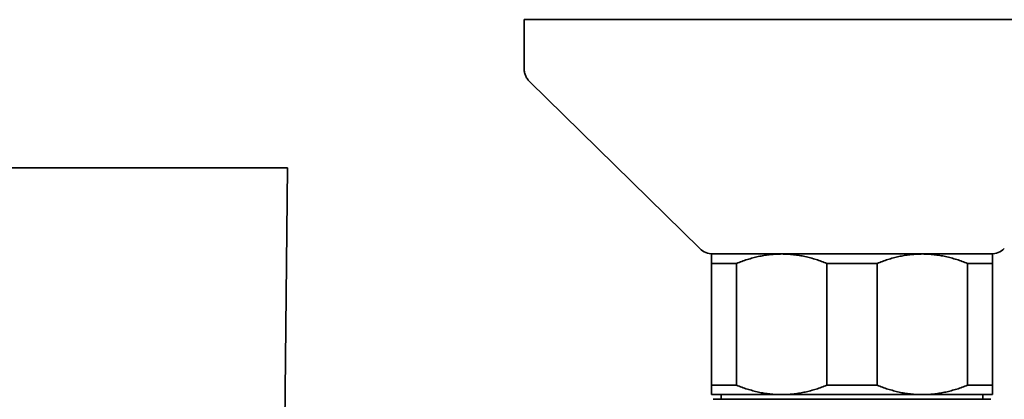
# Model space of a CAD drawing. Header units: millimetres. Extents: x 8 to 890, y 12 to 1884.
# Tile 7 of 26: x 446 to 551, y 900 to 941. Entities that reach past the tile are written whole.
import ezdxf

# ---------------------------------------------------------------- set-up
doc = ezdxf.new("R2010")
doc.units = ezdxf.units.MM

msp = doc.modelspace()

# ---------------------------------------------------------------- linework, layer by layer
at = {"color": 7, "linetype": 'Continuous', "lineweight": 35}
for p, q in [((500, 940.86), (500, 935.69)), ((500, 940.86), (565.13, 940.86)), ((500.6, 934.27), (518.75, 916.43)), ((474.02, 850.15), (474.75, 925.06)), ((520, 915.86), (527.5, 915.86)), ((527.5, 915.86), (542.5, 915.86)), ((542.5, 915.86), (550, 915.86)), ((520, 914.86), (522.68, 914.86)), ((520, 901.86), (520, 914.86)), ((522.68, 914.86), (522.68, 901.86)), ((532.32, 914.86), (537.68, 914.86)), ((532.32, 901.86), (532.32, 914.86)), ((537.68, 914.86), (537.68, 901.86)), ((547.32, 901.86), (547.32, 914.86)), ((547.32, 914.86), (550, 914.86)), ((550, 914.86), (550, 901.86)), ((520, 901.86), (522.68, 901.86)), ((532.32, 901.86), (537.68, 901.86)), ((547.32, 901.86), (550, 901.86)), ((520, 900.86), (527.5, 900.86)), ((521.04, 900.86), (521.04, 900.36)), ((527.5, 900.86), (542.5, 900.86)), ((542.5, 900.86), (550, 900.86)), ((548.96, 900.36), (548.96, 900.86)), ((520.2, 900.36), (549.8, 900.36))]:
    msp.add_line(p, q, dxfattribs=at)
for centre, start, end in [((520.15, 917.86), 225.4958, 270), ((549.85, 917.86), 270, 314.5042)]:
    msp.add_arc(centre, 2, start, end, dxfattribs=at)
for points, knots in [([(500, 935.69), (500, 935.63), (500.01, 935.49), (500.03, 935.29), (500.08, 935.1), (500.15, 934.92), (500.23, 934.74), (500.33, 934.57), (500.46, 934.41), (500.55, 934.32), (500.6, 934.27)], [0, 0, 0, 0, 0.129502, 0.255184, 0.378256, 0.5, 0.621745, 0.744816, 0.870499, 1, 1, 1, 1]), ([(474.75, 925.06), (474.75, 925.06), (474.74, 925.06), (474.7, 925.06), (474.63, 925.06), (474.53, 925.06), (474.4, 925.06), (474.25, 925.06), (474.07, 925.06), (473.86, 925.06), (473.63, 925.06), (473.37, 925.06), (473.08, 925.06), (472.77, 925.06), (472.43, 925.06), (472.07, 925.06), (471.69, 925.06), (471.29, 925.06), (470.87, 925.06), (470.43, 925.06), (469.96, 925.06), (469.48, 925.06), (468.97, 925.06), (468.45, 925.06), (467.91, 925.06), (467.36, 925.06), (466.8, 925.06), (466.23, 925.06), (465.64, 925.06), (465.04, 925.06), (464.43, 925.06), (463.8, 925.06), (463.17, 925.06), (462.54, 925.06), (461.91, 925.06), (461.27, 925.06), (460.64, 925.06), (460, 925.06), (459.35, 925.06), (458.7, 925.06), (458.06, 925.06), (457.42, 925.06), (456.79, 925.06), (456.16, 925.06), (455.55, 925.06), (454.95, 925.06), (454.35, 925.06), (453.76, 925.06), (453.18, 925.06), (452.61, 925.06), (452.05, 925.06), (451.52, 925.06), (451, 925.06), (450.51, 925.06), (450.03, 925.06), (449.56, 925.06), (449.12, 925.06), (448.69, 925.06), (448.28, 925.06), (447.9, 925.06), (447.54, 925.06), (447.21, 925.06), (446.91, 925.06), (446.63, 925.06), (446.37, 925.06), (446.13, 925.06), (445.93, 925.06), (445.74, 925.06), (445.59, 925.06), (445.47, 925.06), (445.37, 925.06), (445.3, 925.06), (445.26, 925.06), (445.25, 925.06), (445.25, 925.06)], [0, 0, 0, 0, 0.014, 0.028, 0.042, 0.056, 0.07, 0.08375, 0.0975, 0.11125, 0.125, 0.139, 0.153, 0.167, 0.181, 0.195, 0.20875, 0.2225, 0.23625, 0.25, 0.264, 0.278, 0.292, 0.306, 0.32, 0.33375, 0.3475, 0.36125, 0.375, 0.389, 0.403, 0.417, 0.431, 0.445, 0.45875, 0.4725, 0.48625, 0.5, 0.514, 0.528, 0.542, 0.556, 0.57, 0.58375, 0.5975, 0.61125, 0.625, 0.639, 0.653, 0.667, 0.681, 0.695, 0.70875, 0.7225, 0.73625, 0.75, 0.764, 0.778, 0.792, 0.806, 0.82, 0.83375, 0.8475, 0.86125, 0.875, 0.889, 0.903, 0.917, 0.931, 0.945, 0.95875, 0.9725, 0.98625, 1, 1, 1, 1]), ([(520, 914.86), (520, 914.93), (520, 915.08), (520, 915.27), (520, 915.45), (520, 915.59), (520, 915.71), (520, 915.79), (520, 915.85), (520, 915.85), (520, 915.86)], [0, 0, 0, 0, 0.122973, 0.245942, 0.369581, 0.493217, 0.619375, 0.745529, 0.872765, 1, 1, 1, 1]), ([(527.5, 915.86), (527.44, 915.86), (527.19, 915.85), (526.75, 915.84), (526.16, 915.78), (525.58, 915.7), (525, 915.58), (524.41, 915.44), (523.83, 915.27), (523.25, 915.08), (522.87, 914.93), (522.68, 914.86)], [0, 0, 0, 0, 0.034085, 0.152699, 0.271315, 0.390844, 0.510376, 0.632431, 0.75449, 0.877243, 1, 1, 1, 1]), ([(532.32, 914.86), (532.13, 914.93), (531.75, 915.08), (531.17, 915.27), (530.58, 915.45), (529.98, 915.59), (529.37, 915.71), (528.75, 915.79), (528.13, 915.85), (527.71, 915.85), (527.5, 915.86)], [0, 0, 0, 0, 0.122973, 0.245942, 0.369581, 0.493217, 0.619375, 0.745529, 0.872765, 1, 1, 1, 1]), ([(542.5, 915.86), (542.44, 915.86), (542.19, 915.85), (541.75, 915.84), (541.16, 915.78), (540.58, 915.7), (540, 915.58), (539.41, 915.44), (538.83, 915.27), (538.25, 915.08), (537.87, 914.93), (537.68, 914.86)], [0, 0, 0, 0, 0.034085, 0.152699, 0.271315, 0.390844, 0.510376, 0.632431, 0.75449, 0.877243, 1, 1, 1, 1]), ([(547.32, 914.86), (547.13, 914.93), (546.75, 915.08), (546.17, 915.27), (545.58, 915.45), (544.98, 915.59), (544.37, 915.71), (543.75, 915.79), (543.13, 915.85), (542.71, 915.85), (542.5, 915.86)], [0, 0, 0, 0, 0.122973, 0.245942, 0.369581, 0.493217, 0.619375, 0.745529, 0.872765, 1, 1, 1, 1]), ([(550, 915.86), (550, 915.85), (550, 915.85), (550, 915.8), (550, 915.72), (550, 915.6), (550, 915.46), (550, 915.29), (550, 915.09), (550, 914.93), (550, 914.86)], [0, 0, 0, 0, 0.122618, 0.245238, 0.368878, 0.492521, 0.618996, 0.745475, 0.872735, 1, 1, 1, 1]), ([(520, 900.86), (520, 900.86), (520, 900.86), (520, 900.92), (520, 901), (520, 901.11), (520, 901.25), (520, 901.42), (520, 901.62), (520, 901.78), (520, 901.86)], [0, 0, 0, 0, 0.122618, 0.245238, 0.368878, 0.492521, 0.618996, 0.745475, 0.872735, 1, 1, 1, 1]), ([(522.68, 901.86), (522.87, 901.78), (523.25, 901.63), (523.83, 901.44), (524.42, 901.27), (525.02, 901.12), (525.63, 901), (526.25, 900.92), (526.87, 900.87), (527.29, 900.86), (527.5, 900.86)], [0, 0, 0, 0, 0.1229729, 0.2459423, 0.3695815, 0.4932168, 0.6193748, 0.7455295, 0.8727654, 1, 1, 1, 1]), ([(527.5, 900.86), (527.56, 900.86), (527.81, 900.86), (528.25, 900.88), (528.84, 900.93), (529.42, 901.01), (530, 901.13), (530.59, 901.27), (531.17, 901.44), (531.75, 901.63), (532.13, 901.78), (532.32, 901.86)], [0, 0, 0, 0, 0.034085, 0.152699, 0.271315, 0.390844, 0.510376, 0.632431, 0.75449, 0.877243, 1, 1, 1, 1]), ([(537.68, 901.86), (537.87, 901.78), (538.25, 901.63), (538.83, 901.44), (539.42, 901.27), (540.02, 901.12), (540.63, 901), (541.25, 900.92), (541.87, 900.87), (542.29, 900.86), (542.5, 900.86)], [0, 0, 0, 0, 0.122973, 0.245942, 0.369581, 0.493217, 0.619375, 0.745529, 0.872765, 1, 1, 1, 1]), ([(542.5, 900.86), (542.56, 900.86), (542.81, 900.86), (543.25, 900.88), (543.84, 900.93), (544.42, 901.01), (545, 901.13), (545.59, 901.27), (546.17, 901.44), (546.75, 901.63), (547.13, 901.78), (547.32, 901.86)], [0, 0, 0, 0, 0.034085, 0.152699, 0.271315, 0.390844, 0.510376, 0.632431, 0.75449, 0.877243, 1, 1, 1, 1]), ([(550, 901.86), (550, 901.78), (550, 901.63), (550, 901.44), (550, 901.27), (550, 901.12), (550, 901), (550, 900.92), (550, 900.87), (550, 900.86), (550, 900.86)], [0, 0, 0, 0, 0.122973, 0.245942, 0.369581, 0.493217, 0.619375, 0.745529, 0.872765, 1, 1, 1, 1])]:
    msp.add_open_spline(points, degree=3, knots=knots, dxfattribs=at)

doc.saveas('drawing.dxf')
